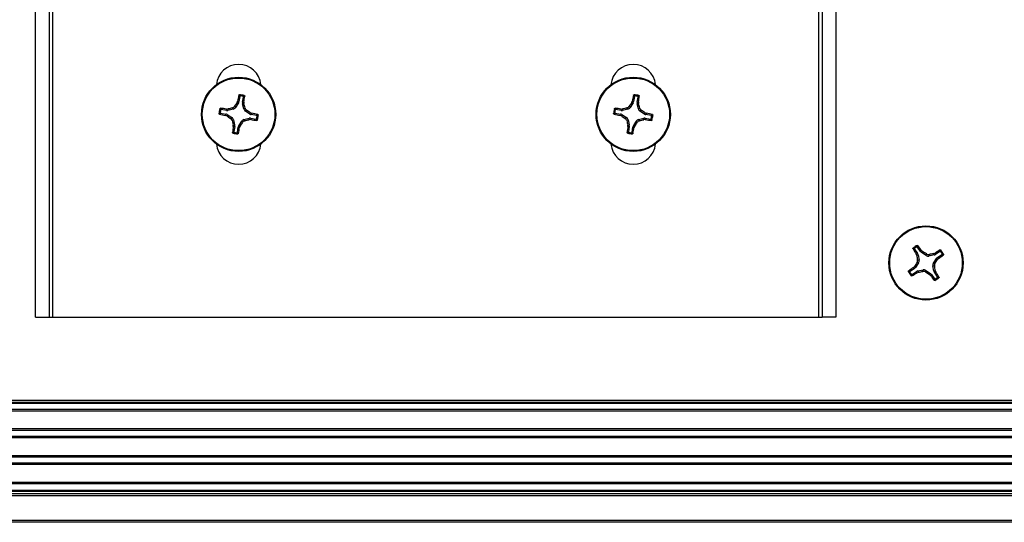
# Paper-space layout 'P3m-C' of a CAD drawing. Header units: inches. Extents: x 0.3 to 33.8, y 0.2 to 21.7.
# Tile 20 of 24: x 26.8 to 28.9, y 6.6 to 7.7. Entities that reach past the tile are written whole.
import ezdxf

# ---------------------------------------------------------------- set-up
doc = ezdxf.new("R2010")
doc.units = ezdxf.units.IN
doc.header["$MEASUREMENT"] = 0

psp = doc.layouts.new('P3m-C')

# ---------------------------------------------------------------- linework, layer by layer
at = {"color": 7, "linetype": 'Continuous', "lineweight": 25}
for p, q in [((26.83869, 7.07958), (26.83869, 8.81458)), ((26.86869, 7.07958), (26.86869, 8.81458)), ((28.54369, 8.81458), (28.54369, 7.07958)), ((28.57369, 8.81458), (28.57369, 7.07958)), ((26.87619, 7.07958), (26.87619, 8.16321)), ((28.53619, 8.16321), (28.53619, 7.07958)), ((27.28126, 7.55825), (27.27932, 7.54681)), ((27.28718, 7.54547), (27.28913, 7.55692)), ((28.13676, 7.55825), (28.13482, 7.54681)), ((28.14268, 7.54547), (28.14463, 7.55692)), ((27.26995, 7.53681), (27.27195, 7.53398)), ((27.27823, 7.54398), (27.27195, 7.53398)), ((27.27534, 7.54508), (27.2765, 7.54789)), ((27.27823, 7.54398), (27.27534, 7.54508)), ((27.2765, 7.54789), (27.27932, 7.54681)), ((27.28718, 7.54547), (27.2902, 7.54556)), ((27.29037, 7.54253), (27.28727, 7.54244)), ((27.28989, 7.53093), (27.28727, 7.54244)), ((27.2902, 7.54556), (27.29037, 7.54253)), ((28.12545, 7.53681), (28.12745, 7.53398)), ((28.13373, 7.54398), (28.12745, 7.53398)), ((28.13084, 7.54508), (28.132, 7.54789)), ((28.13373, 7.54398), (28.13084, 7.54508)), ((28.132, 7.54789), (28.13482, 7.54681)), ((28.14268, 7.54547), (28.1457, 7.54556)), ((28.14587, 7.54253), (28.14277, 7.54244)), ((28.14539, 7.53093), (28.14277, 7.54244)), ((28.1457, 7.54556), (28.14587, 7.54253)), ((27.23977, 7.52191), (27.25121, 7.51996)), ((27.25255, 7.52783), (27.24111, 7.52978)), ((27.25013, 7.51714), (27.25121, 7.51996)), ((27.25294, 7.51598), (27.25013, 7.51714)), ((27.25247, 7.53085), (27.2555, 7.53101)), ((27.25255, 7.52783), (27.25247, 7.53085)), ((27.25405, 7.51888), (27.25294, 7.51598)), ((27.25405, 7.51888), (27.26404, 7.5126)), ((27.2555, 7.53101), (27.25559, 7.52791)), ((27.26709, 7.53054), (27.25559, 7.52791)), ((27.26709, 7.53054), (27.26509, 7.53336)), ((27.28989, 7.53093), (27.29272, 7.53293)), ((27.29616, 7.52808), (27.29334, 7.52607)), ((27.30333, 7.51979), (27.29334, 7.52607)), ((27.30333, 7.51979), (27.30444, 7.52269)), ((27.30444, 7.52269), (27.30724, 7.52153)), ((27.30724, 7.52153), (27.30617, 7.51871)), ((27.31761, 7.51676), (27.30617, 7.51871)), ((28.09527, 7.52191), (28.10671, 7.51996)), ((28.10805, 7.52783), (28.09661, 7.52978)), ((28.10563, 7.51714), (28.10671, 7.51996)), ((28.10844, 7.51598), (28.10563, 7.51714)), ((28.10797, 7.53085), (28.111, 7.53101)), ((28.10805, 7.52783), (28.10797, 7.53085)), ((28.10955, 7.51888), (28.10844, 7.51598)), ((28.10955, 7.51888), (28.11954, 7.5126)), ((28.111, 7.53101), (28.11109, 7.52791)), ((28.12259, 7.53054), (28.11109, 7.52791)), ((28.12259, 7.53054), (28.12059, 7.53336)), ((28.14539, 7.53093), (28.14822, 7.53293)), ((28.15166, 7.52808), (28.14884, 7.52607)), ((28.15883, 7.51979), (28.14884, 7.52607)), ((28.15883, 7.51979), (28.15994, 7.52269)), ((28.15994, 7.52269), (28.16274, 7.52153)), ((28.16274, 7.52153), (28.16167, 7.51871)), ((28.17311, 7.51676), (28.16167, 7.51871)), ((27.26122, 7.51059), (27.26404, 7.5126)), ((27.26749, 7.50774), (27.26466, 7.50574)), ((27.26701, 7.49614), (27.27011, 7.49623)), ((27.26718, 7.49311), (27.26701, 7.49614)), ((27.27019, 7.4932), (27.26718, 7.49311)), ((27.26749, 7.50774), (27.27011, 7.49623)), ((27.27019, 7.4932), (27.26825, 7.48175)), ((27.27915, 7.49469), (27.28543, 7.50469)), ((27.27915, 7.49469), (27.28204, 7.49359)), ((27.28204, 7.49359), (27.28088, 7.49078)), ((27.28743, 7.50186), (27.28543, 7.50469)), ((27.29029, 7.50813), (27.30179, 7.51076)), ((27.29029, 7.50813), (27.29229, 7.50531)), ((27.30188, 7.50766), (27.30179, 7.51076)), ((27.30491, 7.50782), (27.30188, 7.50766)), ((27.30483, 7.51084), (27.30491, 7.50782)), ((27.30483, 7.51084), (27.31627, 7.50889)), ((28.11672, 7.51059), (28.11954, 7.5126)), ((28.12299, 7.50774), (28.12016, 7.50574)), ((28.12251, 7.49614), (28.12561, 7.49623)), ((28.12268, 7.49311), (28.12251, 7.49614)), ((28.12569, 7.4932), (28.12268, 7.49311)), ((28.12299, 7.50774), (28.12561, 7.49623)), ((28.12569, 7.4932), (28.12375, 7.48175)), ((28.13465, 7.49469), (28.14093, 7.50469)), ((28.13465, 7.49469), (28.13754, 7.49359)), ((28.13754, 7.49359), (28.13638, 7.49078)), ((28.14293, 7.50186), (28.14093, 7.50469)), ((28.14579, 7.50813), (28.15729, 7.51076)), ((28.14579, 7.50813), (28.14779, 7.50531)), ((28.15738, 7.50766), (28.15729, 7.51076)), ((28.16041, 7.50782), (28.15738, 7.50766)), ((28.16033, 7.51084), (28.16041, 7.50782)), ((28.16033, 7.51084), (28.17177, 7.50889)), ((27.27612, 7.48041), (27.27806, 7.49186)), ((27.28088, 7.49078), (27.27806, 7.49186)), ((28.13162, 7.48041), (28.13356, 7.49186)), ((28.13638, 7.49078), (28.13356, 7.49186)), ((28.74405, 7.22712), (28.7505, 7.21747)), ((28.74771, 7.21631), (28.7505, 7.21747)), ((28.7488, 7.21348), (28.74771, 7.21631)), ((28.75714, 7.22191), (28.75068, 7.23155)), ((28.75714, 7.22191), (28.75927, 7.22404)), ((28.75927, 7.22404), (28.76148, 7.22195)), ((28.76148, 7.22195), (28.75928, 7.21976)), ((28.7691, 7.21321), (28.75928, 7.21976)), ((28.7691, 7.21321), (28.76977, 7.2166)), ((28.77562, 7.21544), (28.77494, 7.21205)), ((28.78533, 7.21722), (28.78817, 7.21831)), ((28.78652, 7.21436), (28.78533, 7.21722)), ((28.78817, 7.21831), (28.78932, 7.21552)), ((28.79897, 7.22198), (28.78932, 7.21552)), ((28.79376, 7.20889), (28.80341, 7.21534)), ((28.75282, 7.19725), (28.74626, 7.18743)), ((28.75167, 7.21466), (28.7488, 7.21348)), ((28.75282, 7.19725), (28.74942, 7.19792)), ((28.75058, 7.20376), (28.75397, 7.20309)), ((28.75167, 7.21466), (28.75397, 7.20309)), ((28.78652, 7.21436), (28.77494, 7.21205)), ((28.78506, 7.19692), (28.79162, 7.20674)), ((28.78506, 7.19692), (28.78846, 7.19625)), ((28.79381, 7.20455), (28.79162, 7.20674)), ((28.79376, 7.20889), (28.7959, 7.20675)), ((28.7959, 7.20675), (28.79381, 7.20455)), ((28.74412, 7.18528), (28.73447, 7.17883)), ((28.73891, 7.17219), (28.74856, 7.17865)), ((28.74198, 7.18741), (28.74407, 7.18962)), ((28.74412, 7.18528), (28.74198, 7.18741)), ((28.74407, 7.18962), (28.74626, 7.18743)), ((28.74971, 7.17586), (28.74856, 7.17865)), ((28.75255, 7.17695), (28.74971, 7.17586)), ((28.75136, 7.17981), (28.76294, 7.18212)), ((28.75136, 7.17981), (28.75255, 7.17695)), ((28.76226, 7.17872), (28.76294, 7.18212)), ((28.76878, 7.18096), (28.7681, 7.17757)), ((28.76878, 7.18096), (28.77859, 7.17441)), ((28.7764, 7.17222), (28.77859, 7.17441)), ((28.7873, 7.19041), (28.7839, 7.19108)), ((28.78621, 7.17951), (28.7839, 7.19108)), ((28.78621, 7.17951), (28.78908, 7.18069)), ((28.79017, 7.17786), (28.78738, 7.1767)), ((28.79383, 7.16705), (28.78738, 7.1767)), ((28.78908, 7.18069), (28.79017, 7.17786)), ((28.77861, 7.17013), (28.7764, 7.17222)), ((28.78074, 7.17226), (28.77861, 7.17013)), ((28.78074, 7.17226), (28.7872, 7.16262)), ((26.83869, 7.07958), (26.86869, 7.07958)), ((26.86869, 7.07958), (26.87619, 7.07958)), ((26.87619, 7.07958), (28.53619, 7.07958)), ((28.53619, 7.07958), (28.54369, 7.07958)), ((28.57369, 7.07958), (28.54369, 7.07958)), ((17.02044, 6.89958), (32.22223, 6.89958)), ((32.22223, 6.89458), (17.02044, 6.89458)), ((32.22223, 6.89208), (17.02044, 6.89208)), ((32.22223, 6.87899), (17.02044, 6.87899)), ((32.22223, 6.8756), (17.02044, 6.8756)), ((32.22223, 6.83707), (17.02044, 6.83707)), ((32.22223, 6.83368), (17.02044, 6.83368)), ((32.22223, 6.82099), (17.02044, 6.82099)), ((32.22223, 6.8176), (17.02044, 6.8176)), ((32.22223, 6.77907), (17.02044, 6.77907)), ((32.22223, 6.77568), (17.02044, 6.77568)), ((32.22223, 6.76299), (17.02044, 6.76299)), ((32.22223, 6.7596), (17.02044, 6.7596)), ((32.22223, 6.72107), (17.02044, 6.72107)), ((32.22223, 6.71768), (17.02044, 6.71768)), ((17.02044, 6.70458), (32.22223, 6.70458)), ((17.02044, 6.70208), (32.22223, 6.70208)), ((17.02044, 6.69708), (32.22223, 6.69708)), ((32.22223, 6.69208), (17.02044, 6.69208)), ((17.02044, 6.63958), (32.22223, 6.63958)), ((32.22223, 6.63458), (17.02044, 6.63458))]:
    psp.add_line(p, q, dxfattribs=at)
for centre, radius in [((27.27869, 7.51933), 0.0805), ((28.13419, 7.51933), 0.0805), ((27.27869, 7.51933), 0.07876), ((28.13419, 7.51933), 0.07876), ((28.76894, 7.19708), 0.0805), ((28.76894, 7.19708), 0.07876)]:
    psp.add_circle(centre, radius, dxfattribs=at)
for centre, radius, start, end in [((27.27869, 7.57908), 0.0485, 5.52419, 174.47581), ((28.13419, 7.57908), 0.0485, 5.52402, 174.47598), ((28.05655, 7.39105), 0.79566, 167.67765, 168.63155), ((27.27869, 7.51935), 0.04246, 73.06583, 87.62304), ((27.27867, 7.51922), 0.04019, 76.1992, 84.4975), ((26.50084, 7.65566), 0.797, 352.05923, 353.01155), ((28.91022, 7.39143), 0.7938, 167.67653, 168.63267), ((28.13419, 7.51936), 0.04246, 73.06527, 87.62385), ((28.13417, 7.51923), 0.04018, 76.1981, 84.49909), ((27.35821, 7.65542), 0.79512, 352.0581, 353.01268), ((28.0379, 7.04271), 0.91317, 146.62324, 147.24283), ((27.27165, 7.54812), 0.00778, 327.83956, 350.35128), ((27.29485, 7.54417), 0.00778, 170.34396, 192.84509), ((26.38862, 7.31667), 0.9296, 13.45288, 14.06154), ((28.8973, 7.04014), 0.91784, 146.62339, 147.23983), ((28.12714, 7.54812), 0.00778, 327.84737, 350.34863), ((28.15034, 7.54417), 0.00777, 170.32549, 192.86356), ((27.26013, 7.32058), 0.91312, 13.44739, 14.06703), ((27.27869, 7.51933), 0.04248, 163.07063, 177.62004), ((27.4052, 8.28873), 0.78702, 257.67253, 258.63693), ((27.27866, 7.51934), 0.04004, 166.17965, 174.50899), ((27.14297, 6.74602), 0.79242, 82.05766, 83.01547), ((27.24991, 7.51229), 0.00778, 57.85492, 80.35143), ((27.25386, 7.53548), 0.00776, 260.31494, 282.87365), ((27.76723, 8.29685), 0.93501, 236.63094, 237.23606), ((27.48156, 6.62846), 0.93043, 103.45336, 104.06146), ((27.26537, 7.53812), 0.00777, 282.82348, 327.86611), ((27.29748, 7.53266), 0.00778, 192.83395, 237.85564), ((26.795, 6.74926), 0.92612, 56.62804, 57.23897), ((27.30747, 7.52638), 0.00778, 237.8555, 260.34888), ((27.15204, 6.74928), 0.78769, 77.67294, 78.63652), ((27.27872, 7.51933), 0.04004, 346.17965, 354.50899), ((27.27868, 7.51934), 0.04248, 343.07063, 357.62004), ((28.13419, 7.51934), 0.04247, 163.06985, 177.62236), ((28.26067, 8.28862), 0.7869, 257.67259, 258.63713), ((28.13424, 7.51933), 0.04012, 166.18959, 174.50189), ((27.99842, 6.74562), 0.79283, 82.05798, 83.01532), ((28.10541, 7.51229), 0.00778, 57.85749, 80.34886), ((28.10936, 7.53548), 0.00776, 260.31359, 282.87514), ((28.62577, 8.30151), 0.94058, 236.63227, 237.2338), ((28.33734, 6.62732), 0.93161, 103.45395, 104.06128), ((28.12087, 7.53812), 0.00778, 282.82832, 327.86127), ((28.15298, 7.53266), 0.00778, 192.83862, 237.85557), ((27.649, 6.74697), 0.92886, 56.62848, 57.2376), ((28.16297, 7.52638), 0.00778, 237.85234, 260.354), ((28.00771, 6.75005), 0.7869, 77.67259, 78.63713), ((28.13414, 7.51934), 0.04012, 346.18959, 354.50189), ((28.13419, 7.51933), 0.04247, 343.06985, 357.62236), ((27.2599, 7.50601), 0.00778, 12.83395, 57.85564), ((28.16876, 7.722), 0.9296, 193.45288, 194.06154), ((28.05467, 7.38325), 0.79512, 172.0581, 173.01268), ((27.26253, 7.4945), 0.00778, 350.34059, 12.85399), ((27.28573, 7.49055), 0.00778, 147.84765, 170.34835), ((26.52067, 7.9952), 0.91176, 326.62205, 327.2426), ((27.29201, 7.50055), 0.00778, 102.84057, 147.85823), ((27.07582, 8.41021), 0.93043, 283.45336, 284.06146), ((27.30352, 7.50319), 0.00776, 80.31451, 102.87423), ((27.41445, 8.29299), 0.79278, 262.05795, 263.01535), ((28.1154, 7.50601), 0.00778, 12.83007, 57.85951), ((29.02004, 7.721), 0.92527, 193.45311, 194.06462), ((28.91017, 7.38325), 0.79512, 172.0581, 173.01268), ((28.11803, 7.4945), 0.00778, 350.33782, 12.85122), ((28.14123, 7.49055), 0.00777, 147.83615, 170.35986), ((27.36629, 8.00165), 0.92355, 326.6253, 327.23793), ((28.14752, 7.50055), 0.00778, 102.84331, 147.85548), ((27.93104, 8.41135), 0.93161, 283.45395, 284.06128), ((28.15902, 7.50319), 0.00776, 80.31359, 102.87514), ((28.26996, 8.29305), 0.79283, 262.05798, 263.01532), ((27.27869, 7.51931), 0.04246, 253.06531, 267.62356), ((27.27871, 7.51945), 0.04019, 256.1992, 264.4975), ((26.50083, 7.64762), 0.79566, 347.67765, 348.63155), ((28.13419, 7.51931), 0.04246, 253.06527, 267.62385), ((28.13421, 7.51944), 0.04018, 256.1981, 264.49909), ((27.35816, 7.64724), 0.7938, 347.67653, 348.63267), ((27.27869, 7.45958), 0.0485, 185.52419, 354.47581), ((28.13419, 7.45958), 0.0485, 185.52402, 354.47598), ((29.42146, 7.63841), 0.79505, 211.11196, 212.06664), ((28.76893, 7.1971), 0.04246, 116.50466, 131.06264), ((28.7689, 7.19715), 0.04, 119.61224, 127.95064), ((28.74404, 7.21314), 0.00778, 11.27401, 33.78858), ((28.1128, 6.76305), 0.794, 35.49214, 36.44807), ((28.7636, 7.22623), 0.00777, 213.77634, 236.29412), ((28.27361, 6.45603), 0.9081, 56.88116, 57.5042), ((28.94874, 6.29686), 0.93476, 100.06766, 100.67295), ((28.78499, 7.222), 0.00779, 281.29289, 303.76545), ((29.208, 6.54831), 0.79067, 121.11173, 122.07169), ((28.76895, 7.19709), 0.04005, 29.62005, 37.94604), ((28.76892, 7.19707), 0.04251, 26.51047, 41.05163), ((29.52523, 6.69195), 0.92622, 146.88816, 147.49904), ((29.66438, 7.37597), 0.92988, 190.06409, 190.67256), ((28.74635, 7.20157), 0.00778, 326.27478, 11.28356), ((28.77342, 7.21968), 0.00778, 236.26997, 281.29391), ((28.79153, 7.1926), 0.00778, 146.27724, 191.28883), ((28.01456, 7.70099), 0.92395, 326.88741, 327.49979), ((28.79809, 7.20242), 0.00778, 123.78639, 146.28406), ((28.33458, 7.85366), 0.79454, 305.49321, 306.44848), ((28.76893, 7.19708), 0.04247, 206.50355, 221.05855), ((29.2033, 6.54051), 0.79454, 125.49321, 126.44848), ((28.76891, 7.19706), 0.04003, 209.61401, 217.94565), ((28.32324, 7.85673), 0.80341, 301.11719, 302.0619), ((28.73979, 7.19175), 0.00778, 303.78639, 326.28406), ((28.75288, 7.17218), 0.00778, 101.28345, 123.77489), ((28.59211, 8.08108), 0.91826, 280.06222, 280.67838), ((28.76446, 7.17449), 0.00778, 56.28149, 101.28238), ((29.28474, 7.96992), 0.9459, 236.89452, 237.49268), ((28.77428, 7.16794), 0.00777, 33.76546, 56.29716), ((28.79384, 7.18103), 0.00778, 191.27002, 213.78408), ((27.88226, 7.0198), 0.92098, 10.06115, 10.6755), ((28.12105, 6.75859), 0.78962, 31.11002, 32.07124), ((29.42741, 7.63283), 0.79689, 215.49537, 216.44781), ((28.76894, 7.19708), 0.04248, 296.50458, 311.05578), ((28.76886, 7.19721), 0.04022, 299.6332, 307.92646)]:
    psp.add_arc(centre, radius, start, end, dxfattribs=at)
for points, knots in [([(27.27921, 7.56085), (27.27926, 7.56098), (27.27935, 7.56125), (27.27964, 7.56155), (27.28002, 7.56175), (27.28031, 7.56177), (27.28045, 7.56178)], [0, 0, 0, 0, 0.2423851, 0.4917689, 0.743863, 1, 1, 1, 1]), ([(27.28126, 7.55825), (27.28093, 7.55869), (27.28025, 7.55956), (27.27956, 7.56042), (27.27921, 7.56085)], [0, 0, 0, 0, 0.49778387, 1, 1, 1, 1]), ([(27.28045, 7.56178), (27.2808, 7.56136), (27.2815, 7.56052), (27.28218, 7.55966), (27.28253, 7.55922)], [0, 0, 0, 0, 0.492657, 1, 1, 1, 1]), ([(27.28253, 7.55922), (27.28239, 7.55922), (27.28213, 7.55922), (27.28176, 7.55905), (27.28147, 7.55878), (27.28131, 7.5585), (27.28128, 7.55831), (27.28126, 7.55825)], [0, 0, 0, 0, 0.225531, 0.4510782, 0.6755336, 0.8994172, 1, 1, 1, 1]), ([(27.28826, 7.55825), (27.28873, 7.55854), (27.28966, 7.55913), (27.2906, 7.55969), (27.29106, 7.55997)], [0, 0, 0, 0, 0.5073784, 1, 1, 1, 1]), ([(27.28913, 7.55692), (27.28914, 7.55705), (27.28916, 7.55731), (27.28902, 7.55769), (27.28877, 7.558), (27.2885, 7.55818), (27.28831, 7.55823), (27.28826, 7.55825)], [0, 0, 0, 0, 0.2256589, 0.4512417, 0.6755288, 0.8995896, 1, 1, 1, 1]), ([(27.29192, 7.55869), (27.29145, 7.5584), (27.29052, 7.55782), (27.28959, 7.55722), (27.28913, 7.55692)], [0, 0, 0, 0, 0.5023124, 1, 1, 1, 1]), ([(27.29106, 7.55997), (27.29118, 7.55992), (27.29142, 7.55983), (27.2917, 7.55955), (27.29189, 7.5592), (27.29194, 7.5589), (27.29193, 7.55873), (27.29192, 7.55869)], [0, 0, 0, 0, 0.2332247, 0.4617875, 0.6926271, 0.9288055, 1, 1, 1, 1]), ([(28.13471, 7.56085), (28.13476, 7.56098), (28.13485, 7.56125), (28.13514, 7.56155), (28.13552, 7.56175), (28.13581, 7.56177), (28.13595, 7.56178)], [0, 0, 0, 0, 0.2424041, 0.4918074, 0.7438429, 1, 1, 1, 1]), ([(28.13676, 7.55825), (28.13643, 7.55869), (28.13575, 7.55956), (28.13506, 7.56042), (28.13471, 7.56085)], [0, 0, 0, 0, 0.4977976, 1, 1, 1, 1]), ([(28.13595, 7.56178), (28.1363, 7.56136), (28.137, 7.56052), (28.13768, 7.55966), (28.13803, 7.55922)], [0, 0, 0, 0, 0.492657, 1, 1, 1, 1]), ([(28.13803, 7.55922), (28.13789, 7.55922), (28.13763, 7.55922), (28.13726, 7.55905), (28.13697, 7.55878), (28.13682, 7.5585), (28.13678, 7.55831), (28.13676, 7.55825)], [0, 0, 0, 0, 0.2255482, 0.4510353, 0.6755078, 0.8993691, 1, 1, 1, 1]), ([(28.14376, 7.55825), (28.14423, 7.55854), (28.14516, 7.55913), (28.1461, 7.55969), (28.14656, 7.55997)], [0, 0, 0, 0, 0.5073404, 1, 1, 1, 1]), ([(28.14463, 7.55692), (28.14464, 7.55705), (28.14466, 7.55731), (28.14452, 7.55769), (28.14427, 7.558), (28.144, 7.55818), (28.14381, 7.55823), (28.14376, 7.55825)], [0, 0, 0, 0, 0.22565907, 0.45121413, 0.67544859, 0.89950954, 1, 1, 1, 1]), ([(28.14742, 7.55869), (28.14695, 7.5584), (28.14602, 7.55782), (28.14509, 7.55722), (28.14463, 7.55692)], [0, 0, 0, 0, 0.502275, 1, 1, 1, 1]), ([(28.14656, 7.55997), (28.14668, 7.55992), (28.14692, 7.55983), (28.1472, 7.55955), (28.14739, 7.5592), (28.14744, 7.5589), (28.14743, 7.55873), (28.14742, 7.55869)], [0, 0, 0, 0, 0.2332229, 0.4617839, 0.6926634, 0.9288119, 1, 1, 1, 1]), ([(27.26509, 7.53336), (27.26592, 7.53364), (27.26756, 7.53421), (27.26912, 7.53561), (27.26978, 7.53656), (27.26995, 7.53681)], [0, 0, 0, 0, 0.4270398, 0.8546734, 1, 1, 1, 1]), ([(28.12059, 7.53336), (28.12142, 7.53364), (28.12307, 7.53421), (28.12462, 7.53561), (28.12528, 7.53656), (28.12545, 7.53681)], [0, 0, 0, 0, 0.427079, 0.8546894, 1, 1, 1, 1]), ([(27.23625, 7.5211), (27.23666, 7.52144), (27.23751, 7.52214), (27.23837, 7.52282), (27.2388, 7.52317)], [0, 0, 0, 0, 0.4927231, 1, 1, 1, 1]), ([(27.23717, 7.51986), (27.23704, 7.5199), (27.23678, 7.51999), (27.23648, 7.52029), (27.23627, 7.52067), (27.23626, 7.52095), (27.23625, 7.5211)], [0, 0, 0, 0, 0.2424203, 0.4918188, 0.7440142, 1, 1, 1, 1]), ([(27.23977, 7.52191), (27.23933, 7.52157), (27.23846, 7.5209), (27.2376, 7.52021), (27.23717, 7.51986)], [0, 0, 0, 0, 0.4977555, 1, 1, 1, 1]), ([(27.23805, 7.5317), (27.2381, 7.53183), (27.2382, 7.53207), (27.23848, 7.53235), (27.23882, 7.53253), (27.23912, 7.53259), (27.23929, 7.53257), (27.23933, 7.53257)], [0, 0, 0, 0, 0.233092, 0.4618011, 0.6927911, 0.9289671, 1, 1, 1, 1]), ([(27.23978, 7.5289), (27.23948, 7.52937), (27.2389, 7.5303), (27.23833, 7.53124), (27.23805, 7.5317)], [0, 0, 0, 0, 0.5073658, 1, 1, 1, 1]), ([(27.2388, 7.52317), (27.2388, 7.52304), (27.2388, 7.52277), (27.23897, 7.52241), (27.23924, 7.52211), (27.23953, 7.52196), (27.23971, 7.52192), (27.23977, 7.52191)], [0, 0, 0, 0, 0.2252501, 0.4511114, 0.6755582, 0.8996001, 1, 1, 1, 1]), ([(27.23933, 7.53257), (27.23962, 7.5321), (27.24021, 7.53116), (27.24081, 7.53024), (27.24111, 7.52978)], [0, 0, 0, 0, 0.502312, 1, 1, 1, 1]), ([(27.24111, 7.52978), (27.24098, 7.52979), (27.24071, 7.5298), (27.24033, 7.52966), (27.24002, 7.52942), (27.23985, 7.52914), (27.23979, 7.52896), (27.23978, 7.5289)], [0, 0, 0, 0, 0.2255507, 0.4511373, 0.6755446, 0.8994386, 1, 1, 1, 1]), ([(27.29272, 7.53293), (27.293, 7.53211), (27.29357, 7.53046), (27.29497, 7.52891), (27.29592, 7.52824), (27.29616, 7.52808)], [0, 0, 0, 0, 0.427079, 0.8546894, 1, 1, 1, 1]), ([(27.31761, 7.51676), (27.31804, 7.5171), (27.31892, 7.51777), (27.31978, 7.51846), (27.32021, 7.51881)], [0, 0, 0, 0, 0.4977555, 1, 1, 1, 1]), ([(27.31858, 7.5155), (27.31858, 7.51563), (27.31858, 7.5159), (27.31841, 7.51626), (27.31814, 7.51655), (27.31785, 7.51671), (27.31767, 7.51675), (27.31761, 7.51676)], [0, 0, 0, 0, 0.2255922, 0.4511112, 0.6755581, 0.8996, 1, 1, 1, 1]), ([(27.32113, 7.51757), (27.32072, 7.51723), (27.31987, 7.51653), (27.31901, 7.51585), (27.31858, 7.5155)], [0, 0, 0, 0, 0.4926108, 1, 1, 1, 1]), ([(27.32021, 7.51881), (27.32034, 7.51877), (27.3206, 7.51868), (27.3209, 7.51838), (27.32111, 7.518), (27.32112, 7.51771), (27.32113, 7.51757)], [0, 0, 0, 0, 0.2424244, 0.491763, 0.7436493, 1, 1, 1, 1]), ([(28.09175, 7.5211), (28.09216, 7.52144), (28.09301, 7.52214), (28.09387, 7.52282), (28.0943, 7.52317)], [0, 0, 0, 0, 0.49270562, 1, 1, 1, 1]), ([(28.09267, 7.51986), (28.09254, 7.5199), (28.09228, 7.51999), (28.09198, 7.52029), (28.09177, 7.52067), (28.09176, 7.52095), (28.09175, 7.5211)], [0, 0, 0, 0, 0.2423588, 0.4917775, 0.7439934, 1, 1, 1, 1]), ([(28.09527, 7.52191), (28.09483, 7.52157), (28.09396, 7.5209), (28.0931, 7.52021), (28.09267, 7.51986)], [0, 0, 0, 0, 0.4977555, 1, 1, 1, 1]), ([(28.09355, 7.5317), (28.0936, 7.53183), (28.0937, 7.53207), (28.09398, 7.53235), (28.09432, 7.53253), (28.09462, 7.53259), (28.09479, 7.53257), (28.09483, 7.53257)], [0, 0, 0, 0, 0.233092, 0.4618011, 0.6927911, 0.9289671, 1, 1, 1, 1]), ([(28.09528, 7.5289), (28.09498, 7.52937), (28.0944, 7.5303), (28.09383, 7.53124), (28.09355, 7.5317)], [0, 0, 0, 0, 0.5073542, 1, 1, 1, 1]), ([(28.0943, 7.52317), (28.0943, 7.52304), (28.0943, 7.52277), (28.09447, 7.52241), (28.09474, 7.52211), (28.09503, 7.52196), (28.09521, 7.52192), (28.09527, 7.52191)], [0, 0, 0, 0, 0.2252569, 0.4510853, 0.6754755, 0.899518, 1, 1, 1, 1]), ([(28.09483, 7.53257), (28.09512, 7.5321), (28.09571, 7.53116), (28.09631, 7.53024), (28.09661, 7.52978)], [0, 0, 0, 0, 0.5022882, 1, 1, 1, 1]), ([(28.09661, 7.52978), (28.09648, 7.52979), (28.09621, 7.5298), (28.09583, 7.52966), (28.09552, 7.52942), (28.09535, 7.52914), (28.09529, 7.52896), (28.09528, 7.5289)], [0, 0, 0, 0, 0.2256248, 0.4512013, 0.675533, 0.8994171, 1, 1, 1, 1]), ([(28.14822, 7.53293), (28.1485, 7.53211), (28.14907, 7.53046), (28.15047, 7.52891), (28.15142, 7.52824), (28.15166, 7.52808)], [0, 0, 0, 0, 0.4270623, 0.854656, 1, 1, 1, 1]), ([(28.17311, 7.51676), (28.17354, 7.5171), (28.17442, 7.51777), (28.17528, 7.51846), (28.17571, 7.51881)], [0, 0, 0, 0, 0.4977555, 1, 1, 1, 1]), ([(28.17408, 7.5155), (28.17408, 7.51563), (28.17408, 7.5159), (28.17391, 7.51626), (28.17364, 7.51655), (28.17335, 7.51671), (28.17317, 7.51675), (28.17311, 7.51676)], [0, 0, 0, 0, 0.2255867, 0.4511002, 0.6754843, 0.8995208, 1, 1, 1, 1]), ([(28.17663, 7.51757), (28.17622, 7.51723), (28.17537, 7.51653), (28.17451, 7.51585), (28.17408, 7.5155)], [0, 0, 0, 0, 0.4925933, 1, 1, 1, 1]), ([(28.17571, 7.51881), (28.17584, 7.51877), (28.1761, 7.51868), (28.1764, 7.51838), (28.17661, 7.518), (28.17662, 7.51771), (28.17663, 7.51757)], [0, 0, 0, 0, 0.2423502, 0.49176, 0.7436535, 1, 1, 1, 1]), ([(27.26466, 7.50574), (27.26438, 7.50656), (27.26381, 7.50821), (27.26241, 7.50976), (27.26146, 7.51043), (27.26122, 7.51059)], [0, 0, 0, 0, 0.427079, 0.8546894, 1, 1, 1, 1]), ([(27.29229, 7.50531), (27.29146, 7.50502), (27.28981, 7.50446), (27.28826, 7.50306), (27.2876, 7.5021), (27.28743, 7.50186)], [0, 0, 0, 0, 0.4270586, 0.8546888, 1, 1, 1, 1]), ([(27.31627, 7.50889), (27.3164, 7.50888), (27.31667, 7.50886), (27.31705, 7.509), (27.31736, 7.50925), (27.31753, 7.50953), (27.31758, 7.50971), (27.3176, 7.50977)], [0, 0, 0, 0, 0.2255548, 0.4511456, 0.6755571, 0.8994107, 1, 1, 1, 1]), ([(27.31805, 7.5061), (27.31775, 7.50657), (27.31717, 7.50751), (27.31657, 7.50843), (27.31627, 7.50889)], [0, 0, 0, 0, 0.502312, 1, 1, 1, 1]), ([(27.3176, 7.50977), (27.3179, 7.50929), (27.31848, 7.50837), (27.31905, 7.50743), (27.31933, 7.50696)], [0, 0, 0, 0, 0.5073658, 1, 1, 1, 1]), ([(27.31933, 7.50696), (27.31928, 7.50684), (27.31918, 7.5066), (27.3189, 7.50632), (27.31856, 7.50613), (27.31826, 7.50608), (27.31809, 7.5061), (27.31805, 7.5061)], [0, 0, 0, 0, 0.233092, 0.4618011, 0.6927911, 0.9289671, 1, 1, 1, 1]), ([(28.12016, 7.50574), (28.11988, 7.50656), (28.11931, 7.50821), (28.11791, 7.50976), (28.11696, 7.51043), (28.11672, 7.51059)], [0, 0, 0, 0, 0.4270546, 0.8546913, 1, 1, 1, 1]), ([(28.14779, 7.50531), (28.14696, 7.50502), (28.14531, 7.50446), (28.14376, 7.50306), (28.1431, 7.5021), (28.14293, 7.50186)], [0, 0, 0, 0, 0.427079, 0.8546894, 1, 1, 1, 1]), ([(28.17177, 7.50889), (28.1719, 7.50888), (28.17217, 7.50886), (28.17255, 7.509), (28.17286, 7.50925), (28.17303, 7.50953), (28.17308, 7.50971), (28.1731, 7.50977)], [0, 0, 0, 0, 0.2254648, 0.4510497, 0.675521, 0.8994133, 1, 1, 1, 1]), ([(28.17355, 7.5061), (28.17325, 7.50657), (28.17267, 7.50751), (28.17207, 7.50843), (28.17177, 7.50889)], [0, 0, 0, 0, 0.5022882, 1, 1, 1, 1]), ([(28.1731, 7.50977), (28.1734, 7.50929), (28.17398, 7.50837), (28.17455, 7.50743), (28.17483, 7.50696)], [0, 0, 0, 0, 0.5073542, 1, 1, 1, 1]), ([(28.17483, 7.50696), (28.17478, 7.50684), (28.17468, 7.5066), (28.1744, 7.50632), (28.17406, 7.50613), (28.17376, 7.50608), (28.17359, 7.5061), (28.17355, 7.5061)], [0, 0, 0, 0, 0.233092, 0.4618011, 0.6927911, 0.9289671, 1, 1, 1, 1]), ([(27.26632, 7.4787), (27.2662, 7.47875), (27.26596, 7.47884), (27.26568, 7.47912), (27.26549, 7.47946), (27.26544, 7.47977), (27.26545, 7.47994), (27.26546, 7.47998)], [0, 0, 0, 0, 0.2332196, 0.4618409, 0.6926338, 0.928807, 1, 1, 1, 1]), ([(27.26546, 7.47998), (27.26593, 7.48027), (27.26686, 7.48085), (27.26779, 7.48145), (27.26825, 7.48175)], [0, 0, 0, 0, 0.502275, 1, 1, 1, 1]), ([(27.26912, 7.48042), (27.26865, 7.48013), (27.26772, 7.47954), (27.26678, 7.47898), (27.26632, 7.4787)], [0, 0, 0, 0, 0.5073784, 1, 1, 1, 1]), ([(27.26825, 7.48175), (27.26824, 7.48162), (27.26822, 7.48136), (27.26836, 7.48098), (27.26861, 7.48067), (27.26888, 7.48049), (27.26906, 7.48044), (27.26912, 7.48042)], [0, 0, 0, 0, 0.2253369, 0.4509345, 0.6754989, 0.899503, 1, 1, 1, 1]), ([(27.27485, 7.47945), (27.27499, 7.47945), (27.27525, 7.47945), (27.27562, 7.47962), (27.27591, 7.47988), (27.27606, 7.48017), (27.2761, 7.48036), (27.27612, 7.48041)], [0, 0, 0, 0, 0.2255353, 0.4510868, 0.6755465, 0.8993951, 1, 1, 1, 1]), ([(27.27693, 7.47689), (27.27658, 7.47731), (27.27588, 7.47815), (27.2752, 7.47901), (27.27485, 7.47945)], [0, 0, 0, 0, 0.492657, 1, 1, 1, 1]), ([(27.27612, 7.48041), (27.27645, 7.47998), (27.27712, 7.47911), (27.27782, 7.47825), (27.27816, 7.47781)], [0, 0, 0, 0, 0.49778387, 1, 1, 1, 1]), ([(27.27816, 7.47781), (27.27812, 7.47769), (27.27803, 7.47742), (27.27773, 7.47712), (27.27735, 7.47692), (27.27707, 7.4769), (27.27693, 7.47689)], [0, 0, 0, 0, 0.2423851, 0.4917689, 0.743863, 1, 1, 1, 1]), ([(28.12182, 7.4787), (28.1217, 7.47875), (28.12146, 7.47884), (28.12118, 7.47912), (28.12099, 7.47946), (28.12094, 7.47977), (28.12095, 7.47994), (28.12096, 7.47998)], [0, 0, 0, 0, 0.2332229, 0.4617839, 0.6926634, 0.9288119, 1, 1, 1, 1]), ([(28.12096, 7.47998), (28.12143, 7.48027), (28.12236, 7.48085), (28.12329, 7.48145), (28.12375, 7.48175)], [0, 0, 0, 0, 0.502275, 1, 1, 1, 1]), ([(28.12462, 7.48042), (28.12415, 7.48013), (28.12322, 7.47954), (28.12228, 7.47898), (28.12182, 7.4787)], [0, 0, 0, 0, 0.5074163, 1, 1, 1, 1]), ([(28.12375, 7.48175), (28.12374, 7.48162), (28.12372, 7.48136), (28.12386, 7.48098), (28.12411, 7.48067), (28.12438, 7.48049), (28.12456, 7.48044), (28.12462, 7.48042)], [0, 0, 0, 0, 0.2253265, 0.4509414, 0.6754426, 0.8995077, 1, 1, 1, 1]), ([(28.13035, 7.47945), (28.13049, 7.47945), (28.13075, 7.47945), (28.13112, 7.47962), (28.13141, 7.47988), (28.13156, 7.48017), (28.1316, 7.48036), (28.13162, 7.48041)], [0, 0, 0, 0, 0.22538328, 0.45102784, 0.67550339, 0.89936773, 1, 1, 1, 1]), ([(28.13243, 7.47689), (28.13208, 7.47731), (28.13138, 7.47815), (28.1307, 7.47901), (28.13035, 7.47945)], [0, 0, 0, 0, 0.4927131, 1, 1, 1, 1]), ([(28.13162, 7.48041), (28.13195, 7.47998), (28.13262, 7.47911), (28.13332, 7.47825), (28.13366, 7.47781)], [0, 0, 0, 0, 0.4977976, 1, 1, 1, 1]), ([(28.13366, 7.47781), (28.13362, 7.47769), (28.13353, 7.47742), (28.13323, 7.47712), (28.13285, 7.47692), (28.13257, 7.4769), (28.13243, 7.47689)], [0, 0, 0, 0, 0.2424084, 0.4918161, 0.7440129, 1, 1, 1, 1]), ([(28.74077, 7.2276), (28.74072, 7.22772), (28.7406, 7.22797), (28.74061, 7.22839), (28.74075, 7.2288), (28.74094, 7.22901), (28.74104, 7.22912)], [0, 0, 0, 0, 0.2423644, 0.4916612, 0.7437939, 1, 1, 1, 1]), ([(28.74405, 7.22712), (28.74351, 7.2272), (28.74242, 7.22737), (28.74132, 7.22752), (28.74077, 7.2276)], [0, 0, 0, 0, 0.4977183, 1, 1, 1, 1]), ([(28.74104, 7.22912), (28.74158, 7.22905), (28.74266, 7.22892), (28.74375, 7.22876), (28.7443, 7.22868)], [0, 0, 0, 0, 0.4925788, 1, 1, 1, 1]), ([(28.7443, 7.22868), (28.74421, 7.22859), (28.74401, 7.22841), (28.74386, 7.22804), (28.74384, 7.22764), (28.74392, 7.22733), (28.74402, 7.22717), (28.74405, 7.22712)], [0, 0, 0, 0, 0.2255577, 0.451055, 0.6755262, 0.8997622, 1, 1, 1, 1]), ([(28.74914, 7.23192), (28.74927, 7.23246), (28.74954, 7.23352), (28.74984, 7.23458), (28.74998, 7.2351)], [0, 0, 0, 0, 0.5073444, 1, 1, 1, 1]), ([(28.75068, 7.23155), (28.7506, 7.23166), (28.75043, 7.23186), (28.75007, 7.23204), (28.74968, 7.23209), (28.74936, 7.23203), (28.74919, 7.23195), (28.74914, 7.23192)], [0, 0, 0, 0, 0.225688, 0.4511315, 0.675472, 0.8995374, 1, 1, 1, 1]), ([(28.74998, 7.2351), (28.7501, 7.23515), (28.75034, 7.23524), (28.75074, 7.23523), (28.75111, 7.23511), (28.75136, 7.23493), (28.75146, 7.23479), (28.75149, 7.23476)], [0, 0, 0, 0, 0.2331661, 0.4619156, 0.692825, 0.9289286, 1, 1, 1, 1]), ([(28.75149, 7.23476), (28.75135, 7.23423), (28.75107, 7.23316), (28.75081, 7.23209), (28.75068, 7.23155)], [0, 0, 0, 0, 0.5022504, 1, 1, 1, 1]), ([(28.76977, 7.2166), (28.77055, 7.2162), (28.77209, 7.21539), (28.77418, 7.21523), (28.77533, 7.2154), (28.77562, 7.21544)], [0, 0, 0, 0, 0.4270324, 0.8546897, 1, 1, 1, 1]), ([(28.79897, 7.22198), (28.79906, 7.22252), (28.79923, 7.22361), (28.79938, 7.2247), (28.79945, 7.22525)], [0, 0, 0, 0, 0.4977244, 1, 1, 1, 1]), ([(28.80054, 7.22172), (28.80045, 7.22182), (28.80027, 7.22201), (28.79989, 7.22216), (28.7995, 7.22219), (28.79918, 7.2221), (28.79902, 7.22201), (28.79897, 7.22198)], [0, 0, 0, 0, 0.2256216, 0.4511906, 0.675591, 0.8995595, 1, 1, 1, 1]), ([(28.79945, 7.22525), (28.79957, 7.22531), (28.79982, 7.22542), (28.80025, 7.22541), (28.80066, 7.22528), (28.80087, 7.22508), (28.80097, 7.22498)], [0, 0, 0, 0, 0.242476, 0.4917174, 0.7439609, 1, 1, 1, 1]), ([(28.80097, 7.22498), (28.80091, 7.22445), (28.80077, 7.22336), (28.80062, 7.22227), (28.80054, 7.22172)], [0, 0, 0, 0, 0.49264702, 1, 1, 1, 1]), ([(28.80341, 7.21534), (28.80351, 7.21543), (28.80371, 7.21559), (28.80389, 7.21596), (28.80395, 7.21635), (28.80389, 7.21667), (28.8038, 7.21684), (28.80377, 7.21689)], [0, 0, 0, 0, 0.2255139, 0.4509486, 0.6756635, 0.8994288, 1, 1, 1, 1]), ([(28.80662, 7.21454), (28.80608, 7.21468), (28.80501, 7.21496), (28.80394, 7.21521), (28.80341, 7.21534)], [0, 0, 0, 0, 0.5023043, 1, 1, 1, 1]), ([(28.80377, 7.21689), (28.80431, 7.21675), (28.80538, 7.21648), (28.80643, 7.21619), (28.80695, 7.21604)], [0, 0, 0, 0, 0.5073684, 1, 1, 1, 1]), ([(28.80695, 7.21604), (28.807, 7.21592), (28.80709, 7.21568), (28.80709, 7.21528), (28.80697, 7.21491), (28.80678, 7.21467), (28.80665, 7.21456), (28.80662, 7.21454)], [0, 0, 0, 0, 0.23335801, 0.46190371, 0.69289676, 0.92918475, 1, 1, 1, 1]), ([(28.74942, 7.19792), (28.74982, 7.19869), (28.75063, 7.20024), (28.7508, 7.20232), (28.75062, 7.20347), (28.75058, 7.20376)], [0, 0, 0, 0, 0.4270485, 0.854678, 1, 1, 1, 1]), ([(28.78846, 7.19625), (28.78805, 7.19548), (28.78725, 7.19393), (28.78708, 7.19185), (28.78725, 7.1907), (28.7873, 7.19041)], [0, 0, 0, 0, 0.42706409, 0.85468554, 1, 1, 1, 1]), ([(28.73093, 7.17813), (28.73088, 7.17825), (28.73078, 7.17849), (28.73079, 7.17888), (28.73091, 7.17926), (28.7311, 7.1795), (28.73123, 7.17961), (28.73126, 7.17963)], [0, 0, 0, 0, 0.2333837, 0.4619545, 0.692639, 0.928953, 1, 1, 1, 1]), ([(28.73411, 7.17728), (28.73357, 7.17742), (28.7325, 7.17769), (28.73145, 7.17798), (28.73093, 7.17813)], [0, 0, 0, 0, 0.5073684, 1, 1, 1, 1]), ([(28.73126, 7.17963), (28.7318, 7.17949), (28.73286, 7.17921), (28.73394, 7.17896), (28.73447, 7.17883)], [0, 0, 0, 0, 0.5022183, 1, 1, 1, 1]), ([(28.73447, 7.17883), (28.73437, 7.17874), (28.73416, 7.17858), (28.73399, 7.17821), (28.73393, 7.17782), (28.73399, 7.1775), (28.73408, 7.17733), (28.73411, 7.17728)], [0, 0, 0, 0, 0.2255159, 0.451252, 0.6756351, 0.8997324, 1, 1, 1, 1]), ([(28.73691, 7.16918), (28.73697, 7.16972), (28.73711, 7.17081), (28.73726, 7.1719), (28.73734, 7.17245)], [0, 0, 0, 0, 0.49273402, 1, 1, 1, 1]), ([(28.73734, 7.17245), (28.73743, 7.17235), (28.73761, 7.17216), (28.73799, 7.17201), (28.73838, 7.17198), (28.7387, 7.17207), (28.73886, 7.17216), (28.73891, 7.17219)], [0, 0, 0, 0, 0.2253144, 0.4510827, 0.6755272, 0.8995398, 1, 1, 1, 1]), ([(28.7681, 7.17757), (28.76733, 7.17797), (28.76579, 7.17878), (28.7637, 7.17894), (28.76255, 7.17877), (28.76226, 7.17872)], [0, 0, 0, 0, 0.4270752, 0.8546884, 1, 1, 1, 1]), ([(28.73843, 7.16892), (28.73831, 7.16886), (28.73805, 7.16875), (28.73763, 7.16875), (28.73722, 7.16889), (28.73701, 7.16909), (28.73691, 7.16918)], [0, 0, 0, 0, 0.2424218, 0.4916092, 0.7437963, 1, 1, 1, 1]), ([(28.73891, 7.17219), (28.73882, 7.17165), (28.73865, 7.17056), (28.7385, 7.16947), (28.73843, 7.16892)], [0, 0, 0, 0, 0.49773725, 1, 1, 1, 1]), ([(28.78639, 7.15941), (28.78653, 7.15994), (28.78681, 7.16101), (28.78707, 7.16208), (28.7872, 7.16262)], [0, 0, 0, 0, 0.5022504, 1, 1, 1, 1]), ([(28.7879, 7.15907), (28.78778, 7.15902), (28.78753, 7.15893), (28.78714, 7.15894), (28.78677, 7.15906), (28.78652, 7.15924), (28.78641, 7.15938), (28.78639, 7.15941)], [0, 0, 0, 0, 0.233205, 0.4619927, 0.6927737, 0.9289167, 1, 1, 1, 1]), ([(28.7872, 7.16262), (28.78728, 7.16251), (28.78745, 7.16231), (28.78781, 7.16213), (28.7882, 7.16208), (28.78852, 7.16214), (28.78869, 7.16222), (28.78874, 7.16225)], [0, 0, 0, 0, 0.2257549, 0.4512652, 0.6756722, 0.899804, 1, 1, 1, 1]), ([(28.78874, 7.16225), (28.78861, 7.16171), (28.78833, 7.16065), (28.78804, 7.15959), (28.7879, 7.15907)], [0, 0, 0, 0, 0.5072364, 1, 1, 1, 1]), ([(28.79358, 7.16548), (28.79367, 7.16557), (28.79386, 7.16576), (28.79402, 7.16613), (28.79404, 7.16653), (28.79396, 7.16684), (28.79386, 7.167), (28.79383, 7.16705)], [0, 0, 0, 0, 0.2256287, 0.4511279, 0.6755353, 0.8997076, 1, 1, 1, 1]), ([(28.79684, 7.16505), (28.7963, 7.16512), (28.79521, 7.16525), (28.79413, 7.16541), (28.79358, 7.16548)], [0, 0, 0, 0, 0.4926905, 1, 1, 1, 1]), ([(28.79383, 7.16705), (28.79437, 7.16697), (28.79546, 7.1668), (28.79656, 7.16665), (28.7971, 7.16657)], [0, 0, 0, 0, 0.4977623, 1, 1, 1, 1]), ([(28.7971, 7.16657), (28.79716, 7.16645), (28.79728, 7.1662), (28.79727, 7.16577), (28.79713, 7.16537), (28.79694, 7.16516), (28.79684, 7.16505)], [0, 0, 0, 0, 0.2422981, 0.4915267, 0.7435905, 1, 1, 1, 1])]:
    psp.add_open_spline(points, degree=3, knots=knots, dxfattribs=at)

doc.saveas('drawing.dxf')
